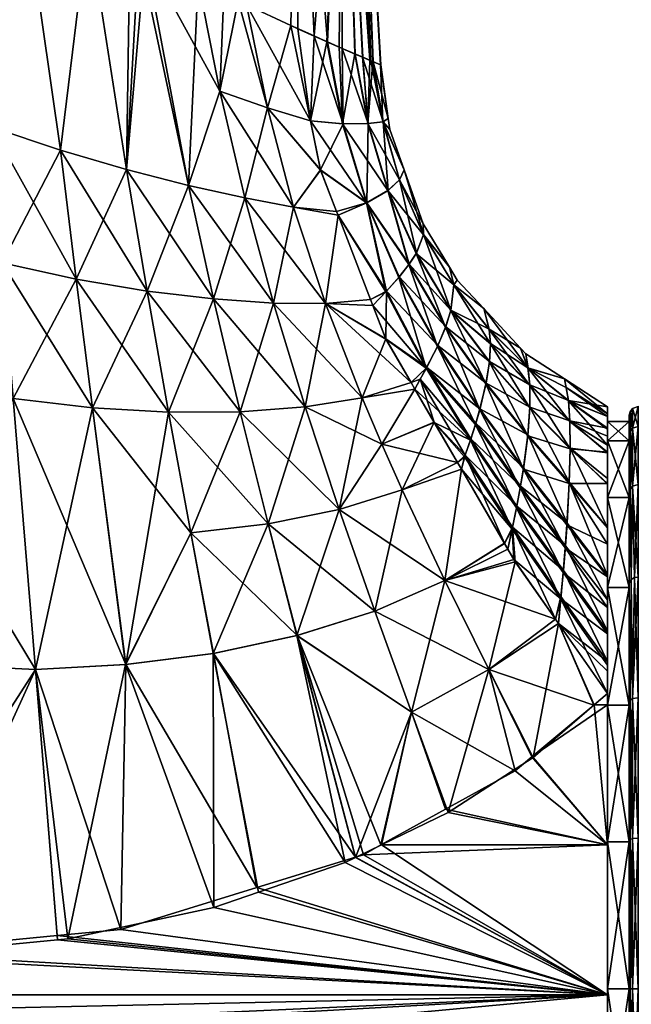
# Model space of a CAD drawing. Extents: x -0.141 to 0.141, y -0.203 to 0.024.
# Tile 247 of 256: x 0.081 to 0.102, y -0.091 to -0.057. Entities that reach past the tile are written whole.
import ezdxf

# ---------------------------------------------------------------- set-up
doc = ezdxf.new("R2010")
doc.units = 0
doc.layers.add('mesh', color=7, linetype='CONTINUOUS')

msp = doc.modelspace()

# ---------------------------------------------------------------- meshes
at = {"layer": 'mesh'}
mesh = msp.add_polyface(dxfattribs=at)
corners = [(0.086314, -0.0452, -0.011314), (0.088856, -0.0442, -0.008), (0.086314, -0.0442, -0.011314), (0.088856, -0.0452, -0.008), (0.090455, -0.0442, -0.004141), (0.090455, -0.0452, -0.004141), (0.091, -0.0442), (0.091, -0.0452), (0.090455, -0.0442, 0.004141), (0.090455, -0.0452, 0.004141), (0.088856, -0.0442, 0.008), (0.088856, -0.0452, 0.008), (0.086314, -0.0442, 0.011314), (0.086314, -0.0452, 0.011314), (0.085529, -0.0442, 0.002821), (0.0859, -0.0442), (0.087875, -0.0452, -0.011768), (0.088586, -0.056379, -0.011819), (0.09036, -0.0452, -0.008265), (0.087806, -0.056015, -0.012741), (0.088299, -0.056245, -0.012158), (0.092323, -0.058068, -0.005252), (0.092572, -0.058175, -0.004425), (0.091914, -0.0452, -0.004262), (0.091372, -0.057653, -0.007703), (0.090348, -0.057199, -0.009657), (0.090919, -0.057452, -0.008567), (0.092868, -0.058301, -0.003445), (0.092442, -0.0452), (0.092823, -0.058282, 0.003664), (0.091914, -0.0452, 0.004262), (0.092943, -0.058333, -0.002677), (0.093205, -0.058443), (0.092582, -0.058179, 0.004427), (0.090908, -0.057446, 0.00856), (0.09036, -0.0452, 0.008265), (0.091774, -0.057832, 0.006983), (0.091355, -0.057645, 0.007747), (0.08692, -0.055569, 0.013418), (0.085098, -0.054654, 0.014809), (0.087875, -0.0452, 0.011768), (0.088299, -0.056245, 0.012158), (0.090109, -0.057091, 0.010015), (0.088585, -0.056379, 0.011819)]
mesh.append_faces([[corners[k] for k in face] for face in [(0, 1, 2, 2), (3, 1, 0, 0), (3, 4, 1, 1), (5, 4, 3, 3), (5, 6, 4, 4), (7, 6, 5, 5), (7, 8, 6, 6), (9, 8, 7, 7), (9, 10, 8, 8), (11, 10, 9, 9), (11, 12, 10, 10), (13, 12, 11, 11), (14, 8, 10, 10), (15, 8, 14, 14), (15, 6, 8, 8), (16, 17, 18, 18), (19, 20, 16, 16), (21, 22, 23, 23), (18, 24, 23, 23), (25, 26, 18, 18), (27, 28, 23, 23), (29, 30, 28, 28), (31, 32, 28, 28), (29, 33, 30, 30), (30, 34, 35, 35), (36, 37, 30, 30), (38, 39, 40, 40), (35, 41, 40, 40), (42, 43, 35, 35), (11, 40, 13, 13), (11, 35, 40, 40), (9, 35, 11, 11), (9, 30, 35, 35), (7, 30, 9, 9), (7, 28, 30, 30), (5, 28, 7, 7), (5, 23, 28, 28), (3, 23, 5, 5), (3, 18, 23, 23), (0, 18, 3, 3), (0, 16, 18, 18)]])
mesh = msp.add_polyface(dxfattribs=at)
corners = [(0.084463, -0.06204, 0.016254), (0.084573, -0.05439, 0.01521), (0.084881, -0.054545, 0.014974), (0.083146, -0.053597, 0.015841), (0.082185, -0.061374, 0.017163), (0.080892, -0.052344, 0.01684), (0.079814, -0.060585, 0.017794), (0.080786, -0.052285, 0.016887), (0.079086, -0.051209, 0.017186), (0.087667, -0.05934, 0.013426), (0.086594, -0.062584, 0.015083), (0.085098, -0.054654, 0.014809), (0.08273, -0.065803, 0.017493), (0.080187, -0.065248, 0.018094), (0.075, -0.058641, 0.018216), (0.079814, -0.060585, -0.017794), (0.08273, -0.065803, -0.017493), (0.082185, -0.061374, -0.017163), (0.086594, -0.062584, -0.015083), (0.085098, -0.054654, -0.014809), (0.084881, -0.054545, -0.014974), (0.08692, -0.055569, -0.013418), (0.080787, -0.052286, -0.016886), (0.079087, -0.051209, -0.017186), (0.080892, -0.052344, -0.01684), (0.083146, -0.053597, -0.015841), (0.084463, -0.06204, -0.016254), (0.084573, -0.05439, -0.015209), (0.075, -0.058641, -0.018216), (0.080187, -0.065247, -0.018094), (0.084609, -0.0452, 0.014557), (0.080761, -0.0452, -0.016464), (0.084609, -0.0452, -0.014557), (0.087875, -0.0452, 0.011768), (0.080761, -0.0452, 0.016464), (0.0766, -0.049634, -0.017625), (0.076586, -0.049624, 0.017625)]
mesh.append_faces([[corners[k] for k in face] for face in [(0, 1, 2, 2), (0, 3, 1, 1), (4, 3, 0, 0), (4, 5, 3, 3), (6, 5, 4, 4), (6, 7, 5, 5), (8, 7, 6, 6), (9, 10, 11, 11), (0, 11, 10, 10), (2, 11, 0, 0), (12, 4, 0, 0), (13, 6, 4, 4), (14, 6, 13, 13), (14, 8, 6, 6), (15, 16, 17, 17), (18, 19, 20, 20), (18, 21, 19, 19), (15, 22, 23, 23), (15, 24, 22, 22), (17, 24, 15, 15), (17, 25, 24, 24), (26, 25, 17, 17), (26, 27, 25, 25), (15, 28, 29, 29), (26, 20, 27, 27), (26, 18, 20, 20), (30, 2, 1, 1), (22, 24, 31, 31), (23, 22, 31, 31), (25, 31, 24, 24), (27, 32, 25, 25), (32, 20, 19, 19), (27, 20, 32, 32), (33, 11, 2, 2), (34, 7, 8, 8), (34, 5, 7, 7), (30, 3, 5, 5), (1, 3, 30, 30), (15, 23, 35, 35), (35, 28, 15, 15), (23, 31, 35, 35), (34, 8, 36, 36)]])
mesh = msp.add_polyface(dxfattribs=at)
corners = [(0.087667, -0.05934, 0.013426), (0.08692, -0.055569, 0.013418), (0.087806, -0.056014, 0.012742), (0.088299, -0.056245, 0.012158), (0.089306, -0.059921, 0.011782), (0.088585, -0.056379, 0.011819), (0.085098, -0.054654, 0.014809), (0.089306, -0.059921, -0.011782), (0.088586, -0.056379, -0.011819), (0.088299, -0.056245, -0.012158), (0.090109, -0.057091, -0.010015), (0.087806, -0.056015, -0.012741), (0.08692, -0.055569, -0.013418), (0.087667, -0.05934, -0.013426), (0.092763, -0.060462, 0.005202), (0.092312, -0.058063, 0.00528), (0.092582, -0.058179, 0.004427), (0.091893, -0.060472, 0.007676), (0.091774, -0.057832, 0.006983), (0.091912, -0.060472, -0.007633), (0.091372, -0.057653, -0.007703), (0.090919, -0.057452, -0.008567), (0.092772, -0.060462, -0.005172), (0.092323, -0.058068, -0.005252), (0.091871, -0.057874, -0.006751), (0.092572, -0.058175, -0.004425), (0.09036, -0.0452, 0.008265), (0.090908, -0.057446, 0.00856), (0.090109, -0.057091, 0.010015), (0.087875, -0.0452, -0.011768), (0.085098, -0.054654, -0.014809), (0.09036, -0.0452, -0.008265), (0.090348, -0.057199, -0.009657), (0.091914, -0.0452, -0.004262), (0.092868, -0.058301, -0.003445), (0.092943, -0.058333, -0.002677), (0.092442, -0.0452), (0.092823, -0.058282, 0.003664), (0.092935, -0.05833, 0.002691), (0.0932, -0.058441, 0.000399), (0.093205, -0.058443), (0.091914, -0.0452, 0.004262), (0.091355, -0.057645, 0.007747), (0.087875, -0.0452, 0.011768), (0.090786, -0.060368, 0.010061), (0.090785, -0.060368, -0.01006)]
mesh.append_faces([[corners[k] for k in face] for face in [(0, 1, 2, 2), (3, 0, 2, 2), (4, 3, 5, 5), (4, 0, 3, 3), (0, 6, 1, 1), (7, 8, 9, 9), (7, 10, 8, 8), (11, 12, 13, 13), (13, 9, 11, 11), (13, 7, 9, 9), (14, 15, 16, 16), (17, 18, 15, 15), (19, 20, 21, 21), (22, 23, 24, 24), (19, 24, 20, 20), (22, 25, 23, 23), (26, 27, 28, 28), (29, 12, 11, 11), (29, 30, 12, 12), (31, 10, 32, 32), (31, 8, 10, 10), (29, 9, 8, 8), (33, 24, 23, 23), (33, 20, 24, 24), (31, 21, 20, 20), (34, 33, 25, 25), (35, 36, 34, 34), (37, 36, 38, 38), (36, 39, 38, 38), (36, 40, 39, 39), (41, 15, 18, 18), (41, 16, 15, 15), (41, 42, 27, 27), (43, 2, 1, 1), (43, 3, 2, 2), (26, 5, 3, 3), (44, 5, 28, 28), (44, 4, 5, 5), (27, 44, 28, 28), (42, 44, 27, 27), (45, 32, 10, 10), (45, 21, 32, 32)]])
mesh = msp.add_polyface(dxfattribs=at)
corners = [(0.091135, -0.062058, 0.010085), (0.090207, -0.063329, 0.01206), (0.089306, -0.059921, 0.011782), (0.087667, -0.05934, 0.013426), (0.088525, -0.063012, 0.013673), (0.086594, -0.062584, 0.015083), (0.090207, -0.063329, -0.01206), (0.091131, -0.062044, -0.010083), (0.089306, -0.059921, -0.011782), (0.087667, -0.05934, -0.013426), (0.08692, -0.055569, -0.013418), (0.086594, -0.062584, -0.015083), (0.088525, -0.063012, -0.013673), (0.092935, -0.05833, 0.002691), (0.092763, -0.060462, 0.005202), (0.092823, -0.058282, 0.003664), (0.093279, -0.0604, 0.00263), (0.0932, -0.058441, 0.000399), (0.093459, -0.060283), (0.093205, -0.058443), (0.093511, -0.06066), (0.092582, -0.058179, 0.004427), (0.091893, -0.060472, 0.007676), (0.092312, -0.058063, 0.00528), (0.091355, -0.057645, 0.007747), (0.091774, -0.057832, 0.006983), (0.093451, -0.062762, 0.005362), (0.093843, -0.062396, 0.002705), (0.094004, -0.062049), (0.093281, -0.0604, -0.002615), (0.093844, -0.062394, -0.002689), (0.091912, -0.060472, -0.007633), (0.092772, -0.060462, -0.005172), (0.091871, -0.057874, -0.006751), (0.09273, -0.06318, -0.007884), (0.092943, -0.058333, -0.002677), (0.092868, -0.058301, -0.003445), (0.092572, -0.058175, -0.004425), (0.093458, -0.062757, -0.005331), (0.090786, -0.060368, 0.010061), (0.090785, -0.060368, -0.01006), (0.090109, -0.057091, -0.010015), (0.092713, -0.063188, 0.007929), (0.090919, -0.057452, -0.008567)]
mesh.append_faces([[corners[k] for k in face] for face in [(0, 1, 2, 2), (1, 3, 2, 2), (1, 4, 3, 3), (4, 5, 3, 3), (6, 7, 8, 8), (9, 10, 11, 11), (12, 8, 9, 9), (12, 6, 8, 8), (13, 14, 15, 15), (13, 16, 14, 14), (17, 16, 13, 13), (18, 17, 19, 19), (18, 16, 17, 17), (18, 20, 16, 16), (14, 21, 15, 15), (22, 23, 14, 14), (24, 25, 22, 22), (14, 26, 22, 22), (16, 27, 14, 14), (20, 28, 16, 16), (29, 20, 18, 18), (29, 28, 20, 20), (30, 28, 29, 29), (31, 32, 33, 33), (34, 32, 31, 31), (7, 34, 31, 31), (35, 18, 19, 19), (35, 29, 18, 18), (36, 29, 35, 35), (36, 37, 29, 29), (32, 29, 37, 37), (38, 29, 32, 32), (38, 30, 29, 29), (0, 2, 39, 39), (40, 41, 8, 8), (8, 7, 40, 40), (42, 0, 39, 39), (22, 39, 24, 24), (22, 42, 39, 39), (40, 31, 43, 43), (7, 31, 40, 40)]])
mesh = msp.add_polyface(dxfattribs=at)
corners = [(0.083287, -0.070225, 0.017892), (0.085906, -0.070377, 0.01713), (0.086668, -0.074529, 0.017715), (0.081325, -0.079223, 0.019156), (0.080564, -0.069907, 0.018426), (0.08443, -0.079057, 0.018835), (0.075, -0.068778, 0.0188), (0.080187, -0.065248, 0.018094), (0.08273, -0.065803, 0.017493), (0.085169, -0.066215, 0.016634), (0.088365, -0.070366, 0.016141), (0.084463, -0.06204, 0.016254), (0.087449, -0.066488, 0.015527), (0.082185, -0.061374, 0.017163), (0.085907, -0.070377, -0.01713), (0.085169, -0.066215, -0.016633), (0.08273, -0.065803, -0.017493), (0.082185, -0.061374, -0.017163), (0.084463, -0.06204, -0.016254), (0.080564, -0.069907, -0.018425), (0.083288, -0.070225, -0.017892), (0.080187, -0.065247, -0.018094), (0.084431, -0.079057, -0.018835), (0.075, -0.068778, -0.0188), (0.075, -0.058641, -0.018216), (0.079814, -0.060585, -0.017794), (0.086594, -0.062584, -0.015083), (0.087449, -0.066488, -0.015527), (0.068946, -0.07842, 0.019183), (0.069827, -0.068454, 0.018455), (0.075, -0.058641, 0.018216), (0.066654, -0.058026, 0.016597), (0.070701, -0.058484, 0.017804), (0.064944, -0.0675, 0.017432), (0.064063, -0.072225, 0.017973), (0.06581, -0.062767, 0.016963), (0.075, -0.078914, -0.019383), (0.069827, -0.068454, -0.018455), (0.068946, -0.07842, -0.019183), (0.070701, -0.058484, -0.017804), (0.064944, -0.0675, -0.017432), (0.064063, -0.072225, -0.017973), (0.06581, -0.062767, -0.016963), (0.060647, -0.065968, -0.015768)]
mesh.append_faces([[corners[k] for k in face] for face in [(0, 1, 2, 2), (0, 3, 4, 4), (2, 5, 0, 0), (3, 6, 4, 4), (7, 4, 6, 6), (8, 4, 7, 7), (8, 0, 4, 4), (9, 0, 8, 8), (9, 1, 0, 0), (10, 1, 9, 9), (9, 11, 12, 12), (8, 11, 9, 9), (7, 13, 8, 8), (14, 15, 16, 16), (17, 15, 18, 18), (17, 16, 15, 15), (19, 20, 21, 21), (19, 22, 20, 20), (21, 23, 19, 19), (21, 24, 23, 23), (16, 20, 14, 14), (16, 21, 20, 20), (25, 21, 16, 16), (15, 26, 18, 18), (15, 27, 26, 26), (14, 27, 15, 15), (28, 29, 6, 6), (29, 30, 6, 6), (31, 32, 29, 29), (33, 28, 34, 34), (33, 29, 28, 28), (35, 29, 33, 33), (35, 31, 29, 29), (36, 23, 37, 37), (38, 36, 37, 37), (24, 39, 23, 23), (37, 40, 41, 41), (42, 40, 37, 37), (42, 43, 40, 40), (39, 37, 23, 23), (39, 42, 37, 37)]])
mesh = msp.add_polyface(dxfattribs=at)
corners = [(0.091685, -0.063483, 0.010392), (0.090207, -0.063329, 0.01206), (0.091135, -0.062058, 0.010085), (0.091734, -0.063609, 0.010419), (0.091304, -0.066647, 0.012655), (0.092851, -0.066504, 0.011043), (0.092932, -0.066712, 0.011088), (0.093378, -0.067869, 0.011337), (0.088525, -0.063012, 0.013673), (0.089512, -0.066629, 0.014192), (0.086594, -0.062584, 0.015083), (0.092561, -0.069884, 0.013509), (0.087449, -0.066488, 0.015527), (0.084463, -0.06204, 0.016254), (0.091734, -0.063609, -0.01042), (0.091304, -0.066647, -0.012655), (0.092851, -0.066504, -0.011042), (0.090207, -0.063329, -0.01206), (0.091686, -0.063483, -0.010393), (0.091131, -0.062044, -0.010083), (0.092931, -0.066713, -0.011087), (0.093373, -0.067857, -0.011333), (0.088525, -0.063012, -0.013673), (0.087449, -0.066488, -0.015527), (0.089512, -0.066629, -0.014192), (0.086594, -0.062584, -0.015083), (0.087667, -0.05934, -0.013426), (0.090605, -0.070198, -0.014932), (0.093383, -0.066238, 0.009809), (0.092713, -0.063188, 0.007929), (0.093826, -0.065748, 0.008504), (0.093451, -0.062762, 0.005362), (0.091893, -0.060472, 0.007676), (0.094171, -0.065309, 0.007155), (0.09273, -0.06318, -0.007884), (0.093458, -0.062757, -0.005331), (0.092772, -0.060462, -0.005172), (0.09418, -0.065297, -0.007114), (0.093404, -0.066217, -0.009756), (0.09384, -0.065731, -0.008457)]
mesh.append_faces([[corners[k] for k in face] for face in [(0, 1, 2, 2), (3, 1, 0, 0), (3, 4, 1, 1), (5, 4, 3, 3), (4, 6, 7, 7), (5, 6, 4, 4), (4, 8, 1, 1), (8, 9, 10, 10), (4, 9, 8, 8), (4, 11, 9, 9), (12, 10, 9, 9), (13, 10, 12, 12), (14, 15, 16, 16), (14, 17, 15, 15), (18, 17, 14, 14), (18, 19, 17, 17), (15, 20, 16, 16), (15, 21, 20, 20), (22, 23, 24, 24), (22, 25, 23, 23), (26, 25, 22, 22), (24, 17, 22, 22), (24, 15, 17, 17), (27, 15, 24, 24), (28, 5, 3, 3), (28, 6, 5, 5), (29, 0, 2, 2), (29, 3, 0, 0), (29, 28, 3, 3), (30, 28, 29, 29), (31, 29, 32, 32), (31, 33, 29, 29), (34, 35, 36, 36), (37, 35, 34, 34), (38, 20, 21, 21), (16, 20, 38, 38), (38, 14, 16, 16), (38, 34, 14, 14), (39, 34, 38, 38), (18, 34, 19, 19), (18, 14, 34, 34)]])
mesh = msp.add_polyface(dxfattribs=at)
corners = [(0.094768, -0.068872, 0.010728), (0.092932, -0.066712, 0.011088), (0.093383, -0.066238, 0.009809), (0.093378, -0.067869, 0.011337), (0.09467, -0.064279, 0.002913), (0.093451, -0.062762, 0.005362), (0.093843, -0.062396, 0.002705), (0.094423, -0.064921, 0.005768), (0.09572, -0.066001, 0.003236), (0.095614, -0.06689, 0.006382), (0.096978, -0.068032, 0.005432), (0.094171, -0.065309, 0.007155), (0.093826, -0.065748, 0.008504), (0.092713, -0.063188, 0.007929), (0.095153, -0.068118, 0.009344), (0.095432, -0.067459, 0.007892), (0.092763, -0.060462, 0.005202), (0.093279, -0.0604, 0.00263), (0.094004, -0.062049), (0.094665, -0.063909), (0.094671, -0.064276, -0.002896), (0.093844, -0.062394, -0.002689), (0.095165, -0.068093, -0.009293), (0.09384, -0.065731, -0.008457), (0.093404, -0.066217, -0.009756), (0.095439, -0.067441, -0.007847), (0.09418, -0.065297, -0.007114), (0.094428, -0.064912, -0.005735), (0.093458, -0.062757, -0.005331), (0.095617, -0.066877, -0.006345), (0.09273, -0.06318, -0.007884), (0.095719, -0.065997, -0.003217), (0.096937, -0.067528, -0.00363), (0.096944, -0.06864, -0.007118), (0.096744, -0.066816), (0.095835, -0.06584), (0.095566, -0.065395)]
mesh.append_faces([[corners[k] for k in face] for face in [(0, 1, 2, 2), (0, 3, 1, 1), (4, 5, 6, 6), (4, 7, 5, 5), (8, 7, 4, 4), (8, 9, 7, 7), (10, 9, 8, 8), (11, 12, 13, 13), (11, 14, 12, 12), (15, 14, 11, 11), (12, 0, 2, 2), (14, 0, 12, 12), (16, 6, 5, 5), (17, 18, 6, 6), (6, 19, 4, 4), (6, 18, 19, 19), (7, 11, 5, 5), (7, 15, 11, 11), (9, 15, 7, 7), (20, 18, 21, 21), (20, 19, 18, 18), (22, 23, 24, 24), (25, 23, 22, 22), (26, 27, 28, 28), (29, 27, 26, 26), (23, 26, 30, 30), (25, 26, 23, 23), (25, 29, 26, 26), (27, 21, 28, 28), (27, 20, 21, 21), (29, 20, 27, 27), (29, 31, 20, 20), (32, 31, 29, 29), (33, 29, 25, 25), (34, 8, 35, 35), (8, 36, 35, 35), (4, 36, 8, 8), (4, 19, 36, 36), (20, 31, 36, 36), (36, 19, 20, 20), (31, 35, 36, 36), (34, 35, 31, 31)]])
mesh = msp.add_polyface(dxfattribs=at)
corners = [(0.09572, -0.066001, 0.003236), (0.096938, -0.067533, 0.003652), (0.096978, -0.068032, 0.005432), (0.098331, -0.069457, 0.006133), (0.098268, -0.068862, 0.004137), (0.098331, -0.070232, 0.008052), (0.096942, -0.068656, 0.007158), (0.095614, -0.06689, 0.006382), (0.096821, -0.069411, 0.008815), (0.096606, -0.070303, 0.010386), (0.095432, -0.067459, 0.007892), (0.09826, -0.07119, 0.009871), (0.099708, -0.070696, 0.006898), (0.099659, -0.06999, 0.00467), (0.099577, -0.069529, 0.002362), (0.101, -0.070528, 0.003609), (0.101, -0.07044, 0.002637), (0.098332, -0.070212, -0.008007), (0.096944, -0.06864, -0.007118), (0.096826, -0.069387, -0.008767), (0.098331, -0.069445, -0.006098), (0.096978, -0.068022, -0.0054), (0.098267, -0.068856, -0.004113), (0.099659, -0.069983, -0.004643), (0.099708, -0.070681, -0.006859), (0.095165, -0.068093, -0.009293), (0.096616, -0.070269, -0.010331), (0.095439, -0.067441, -0.007847), (0.095617, -0.066877, -0.006345), (0.096937, -0.067528, -0.00363), (0.09952, -0.069236), (0.101, -0.0702), (0.098198, -0.068376), (0.09801, -0.068174), (0.096744, -0.066816), (0.095719, -0.065997, -0.003217)]
mesh.append_faces([[corners[k] for k in face] for face in [(0, 1, 2, 2), (3, 1, 4, 4), (3, 2, 1, 1), (5, 2, 3, 3), (2, 6, 7, 7), (5, 6, 2, 2), (8, 9, 10, 10), (6, 8, 7, 7), (6, 11, 8, 8), (5, 11, 6, 6), (4, 12, 3, 3), (4, 13, 12, 12), (14, 13, 4, 4), (14, 15, 13, 13), (16, 15, 14, 14), (17, 18, 19, 19), (20, 18, 17, 17), (20, 21, 18, 18), (22, 21, 20, 20), (20, 23, 22, 22), (20, 24, 23, 23), (17, 24, 20, 20), (19, 25, 26, 26), (18, 27, 19, 19), (21, 28, 18, 18), (21, 29, 28, 28), (22, 29, 21, 21), (30, 31, 16, 16), (14, 30, 16, 16), (4, 30, 14, 14), (4, 32, 30, 30), (33, 32, 4, 4), (34, 1, 0, 0), (34, 4, 1, 1), (33, 4, 34, 34), (23, 31, 30, 30), (32, 33, 22, 22), (33, 34, 29, 29), (22, 30, 32, 32), (22, 23, 30, 30), (29, 34, 35, 35), (22, 33, 29, 29)]])
mesh = msp.add_polyface(dxfattribs=at)
corners = [(0.091304, -0.066647, 0.012655), (0.093378, -0.067869, 0.011337), (0.094245, -0.06936, 0.011984), (0.092561, -0.069884, 0.013509), (0.094377, -0.069588, 0.012083), (0.093239, -0.071477, 0.014015), (0.095041, -0.07073, 0.012579), (0.090605, -0.070198, 0.014932), (0.089512, -0.066629, 0.014192), (0.087449, -0.066488, 0.015527), (0.088365, -0.070366, 0.016141), (0.085169, -0.066215, 0.016634), (0.094379, -0.069586, -0.012085), (0.093239, -0.071477, -0.014015), (0.095043, -0.070727, -0.012581), (0.092562, -0.069884, -0.013509), (0.093373, -0.067857, -0.011333), (0.091304, -0.066647, -0.012655), (0.094246, -0.069359, -0.011986), (0.089512, -0.066629, -0.014192), (0.088366, -0.070366, -0.016141), (0.090605, -0.070198, -0.014932), (0.087449, -0.066488, -0.015527), (0.091777, -0.073726, -0.01584), (0.085907, -0.070377, -0.01713), (0.096287, -0.071338, 0.011853), (0.094768, -0.068872, 0.010728), (0.09646, -0.070802, 0.011134), (0.095432, -0.067459, 0.007892), (0.096606, -0.070303, 0.010386), (0.095153, -0.068118, 0.009344), (0.095614, -0.06689, 0.006382), (0.096821, -0.069411, 0.008815), (0.095165, -0.068093, -0.009293), (0.093404, -0.066217, -0.009756), (0.094787, -0.068839, -0.010672), (0.096302, -0.071292, -0.011794), (0.094556, -0.069249, -0.011332), (0.096104, -0.071857, -0.012483), (0.096472, -0.070762, -0.011077), (0.096616, -0.070269, -0.010331), (0.096826, -0.069387, -0.008767), (0.095439, -0.067441, -0.007847)]
mesh.append_faces([[corners[k] for k in face] for face in [(0, 1, 2, 2), (2, 3, 0, 0), (2, 4, 3, 3), (5, 4, 6, 6), (5, 3, 4, 4), (7, 3, 5, 5), (7, 8, 3, 3), (9, 8, 7, 7), (10, 9, 7, 7), (11, 9, 10, 10), (12, 13, 14, 14), (12, 15, 13, 13), (15, 16, 17, 17), (15, 18, 16, 16), (12, 18, 15, 15), (19, 20, 21, 21), (19, 22, 20, 20), (21, 15, 17, 17), (23, 15, 21, 21), (24, 20, 22, 22), (25, 6, 4, 4), (2, 1, 26, 26), (26, 4, 2, 2), (26, 25, 4, 4), (27, 25, 26, 26), (28, 29, 30, 30), (30, 27, 26, 26), (29, 27, 30, 30), (31, 32, 28, 28), (33, 34, 35, 35), (34, 16, 35, 35), (36, 37, 38, 38), (35, 37, 36, 36), (35, 18, 37, 37), (16, 18, 35, 35), (37, 14, 38, 38), (37, 12, 14, 14), (18, 12, 37, 37), (39, 35, 36, 36), (40, 33, 35, 35), (41, 42, 33, 33)]])
mesh = msp.add_polyface(dxfattribs=at)
corners = [(0.075, -0.08905, -0.019967), (0, -0.090396, -0.019894), (0.101, -0.090402, -0.019999), (0.082077, -0.08837, -0.019913), (0.045158, -0.095666, 0.019175), (0.045158, -0.095525, 0.019202), (0.101, -0.095539, 0.019274), (0.076857, -0.089016, 0.019965), (0.045158, -0.0902, 0.02), (0.075, -0.08905, 0.019967), (0.101, -0.090402, 0.019999), (0.045158, -0.090402, 0.019993), (0.045158, -0.09295, 0.019695), (0.045158, -0.091622, 0.019949), (0.083287, -0.070225, 0.017892), (0.08443, -0.079057, 0.018835), (0.081325, -0.079223, 0.019156), (0.086668, -0.074529, 0.017715), (0.087445, -0.078671, 0.018363), (0.075, -0.078914, 0.019383), (0.075, -0.068778, 0.0188), (0.08209, -0.088515, 0.019928), (0.082437, -0.088482, 0.019926), (0.087458, -0.087406, 0.019804), (0.081326, -0.079222, -0.019156), (0.084431, -0.079057, -0.018835), (0.080564, -0.069907, -0.018425), (0.084262, -0.08816, -0.019896), (0.088947, -0.086718, -0.019652), (0.087446, -0.078671, -0.018363), (0.075, -0.078914, -0.019383), (0.075, -0.068778, -0.0188), (0.085907, -0.070377, -0.01713), (0.086668, -0.074528, -0.017715), (0.083288, -0.070225, -0.017892), (0.068946, -0.07842, 0.019183), (0.063173, -0.076947, 0.018556), (0.064063, -0.072225, 0.017973), (0.069845, -0.088685, 0.019944), (0.064785, -0.087584, 0.019858), (0.068082, -0.088301, 0.019914), (0.068946, -0.07842, -0.019183), (0.068087, -0.088196, -0.019907), (0.069827, -0.068454, -0.018455), (0.064063, -0.072225, -0.017973), (0.063173, -0.076947, -0.018556), (0.061466, -0.086192, -0.019688), (0.066148, -0.087956, -0.01989)]
mesh.append_faces([[corners[k] for k in face] for face in [(0, 1, 2, 2), (2, 3, 0, 0), (4, 5, 6, 6), (7, 8, 9, 9), (10, 11, 7, 7), (12, 13, 10, 10), (14, 15, 16, 16), (17, 18, 15, 15), (16, 19, 20, 20), (7, 19, 16, 16), (7, 9, 19, 19), (16, 21, 7, 7), (16, 22, 21, 21), (15, 22, 16, 16), (15, 23, 22, 22), (18, 23, 15, 15), (24, 25, 26, 26), (27, 24, 3, 3), (27, 25, 24, 24), (28, 25, 27, 27), (28, 29, 25, 25), (24, 0, 3, 3), (24, 30, 0, 0), (26, 30, 24, 24), (26, 31, 30, 30), (32, 25, 33, 33), (32, 34, 25, 25), (35, 36, 37, 37), (19, 35, 20, 20), (19, 38, 35, 35), (9, 38, 19, 19), (35, 39, 36, 36), (35, 40, 39, 39), (38, 40, 35, 35), (41, 0, 30, 30), (42, 0, 41, 41), (43, 44, 41, 41), (45, 46, 47, 47), (45, 41, 44, 44), (47, 41, 45, 45), (47, 42, 41, 41)]])
mesh = msp.add_polyface(dxfattribs=at)
corners = [(0.101, -0.071364, 0.005047), (0.101, -0.07151, 0.007119), (0.101, -0.070968, 0.005184), (0.101, -0.071758, 0.007645), (0.101, -0.073313, 0.00975), (0.101, -0.07044, 0.002637), (0.101, -0.0702), (0.101, -0.0707), (0.101, -0.070528, 0.003609), (0.101, -0.07053, -0.003623), (0.101, -0.071364, -0.005047), (0.101, -0.070925, -0.005165), (0.099708, -0.070696, 0.006898), (0.099719, -0.071644, 0.009019), (0.099659, -0.06999, 0.00467), (0.09646, -0.070802, 0.011134), (0.097873, -0.073664, 0.013123), (0.096287, -0.071338, 0.011853), (0.096821, -0.069411, 0.008815), (0.09811, -0.072333, 0.011568), (0.096606, -0.070303, 0.010386), (0.09826, -0.07119, 0.009871), (0.099688, -0.072829, 0.011008), (0.101, -0.072832, 0.009916), (0.098003, -0.072975, 0.012365), (0.098331, -0.070232, 0.008052), (0.098331, -0.069457, 0.006133), (0.09972, -0.071619, -0.00897), (0.101, -0.07178, -0.007587), (0.099708, -0.070681, -0.006859), (0.101, -0.07266, -0.009609), (0.099659, -0.069983, -0.004643), (0.101, -0.071207, -0.006268), (0.098332, -0.070212, -0.008007), (0.098263, -0.071158, -0.009818), (0.099689, -0.07279, -0.010951), (0.098117, -0.072289, -0.01151), (0.096616, -0.070269, -0.010331), (0.096472, -0.070762, -0.011077), (0.096826, -0.069387, -0.008767), (0.096302, -0.071292, -0.011794), (0.098012, -0.072923, -0.012304), (0.094787, -0.068839, -0.010672)]
mesh.append_faces([[corners[k] for k in face] for face in [(0, 1, 2, 2), (0, 3, 1, 1), (4, 3, 0, 0), (5, 6, 7, 7), (0, 5, 7, 7), (0, 8, 5, 5), (2, 8, 0, 0), (9, 7, 6, 6), (9, 10, 7, 7), (11, 10, 9, 9), (12, 3, 13, 13), (12, 1, 3, 3), (14, 1, 12, 12), (14, 2, 1, 1), (8, 2, 14, 14), (15, 16, 17, 17), (18, 19, 20, 20), (21, 19, 18, 18), (13, 22, 21, 21), (3, 23, 13, 13), (20, 24, 15, 15), (19, 24, 20, 20), (25, 13, 21, 21), (26, 13, 25, 25), (26, 12, 13, 13), (27, 28, 29, 29), (27, 30, 28, 28), (31, 9, 6, 6), (31, 11, 9, 9), (29, 11, 31, 31), (29, 32, 11, 11), (28, 32, 29, 29), (33, 34, 35, 35), (36, 37, 38, 38), (34, 37, 36, 36), (34, 39, 37, 37), (33, 39, 34, 34), (33, 27, 29, 29), (35, 27, 33, 33), (38, 40, 41, 41), (37, 42, 38, 38)]])
mesh = msp.add_polyface(dxfattribs=at)
corners = [(0.095843, -0.07211, 0.013178), (0.093239, -0.071477, 0.014015), (0.095041, -0.07073, 0.012579), (0.093942, -0.073053, 0.014563), (0.095978, -0.072342, 0.013279), (0.095407, -0.076164, 0.015761), (0.091777, -0.073726, 0.01584), (0.090605, -0.070198, 0.014932), (0.093004, -0.077222, 0.016866), (0.097458, -0.074889, 0.014384), (0.088365, -0.070366, 0.016141), (0.086668, -0.074529, 0.017715), (0.085906, -0.070377, 0.01713), (0.089329, -0.074222, 0.016885), (0.087445, -0.078671, 0.018363), (0.090323, -0.078061, 0.017717), (0.09426, -0.080693, 0.017957), (0.091777, -0.073726, -0.01584), (0.090605, -0.070198, -0.014932), (0.088366, -0.070366, -0.016141), (0.09598, -0.072339, -0.013282), (0.095845, -0.072107, -0.013181), (0.093942, -0.073053, -0.014564), (0.095407, -0.076164, -0.015761), (0.089329, -0.074222, -0.016884), (0.090324, -0.07806, -0.017717), (0.093004, -0.077222, -0.016866), (0.086668, -0.074528, -0.017715), (0.085907, -0.070377, -0.01713), (0.093239, -0.071477, -0.014015), (0.092562, -0.069884, -0.013509), (0.095043, -0.070727, -0.012581), (0.087446, -0.078671, -0.018363), (0.084431, -0.079057, -0.018835), (0.096921, -0.079227, -0.017044), (0.096085, -0.07191, 0.012543), (0.096287, -0.071338, 0.011853), (0.096104, -0.071857, -0.012483)]
mesh.append_faces([[corners[k] for k in face] for face in [(0, 1, 2, 2), (0, 3, 1, 1), (4, 3, 0, 0), (4, 5, 3, 3), (1, 6, 7, 7), (3, 6, 1, 1), (3, 8, 6, 6), (5, 8, 3, 3), (4, 9, 5, 5), (10, 11, 12, 12), (13, 11, 10, 10), (13, 14, 11, 11), (15, 14, 13, 13), (16, 8, 5, 5), (15, 6, 8, 8), (13, 6, 15, 15), (13, 7, 6, 6), (10, 7, 13, 13), (17, 18, 19, 19), (20, 21, 22, 22), (23, 22, 17, 17), (23, 20, 22, 22), (24, 25, 26, 26), (24, 27, 25, 25), (28, 27, 24, 24), (17, 29, 30, 30), (22, 29, 17, 17), (22, 31, 29, 29), (21, 31, 22, 22), (27, 32, 25, 25), (27, 33, 32, 32), (24, 19, 28, 28), (24, 17, 19, 19), (26, 17, 24, 24), (26, 23, 17, 17), (34, 23, 26, 26), (35, 0, 2, 2), (35, 4, 0, 0), (36, 35, 2, 2), (37, 21, 20, 20), (37, 31, 21, 21)]])
mesh = msp.add_polyface(dxfattribs=at)
corners = [(0.101, -0.090402, -0.019999), (0.045658, -0.093501, -0.019726), (0.045658, -0.095539, -0.019274), (0, -0.090396, -0.019894), (0.101, -0.095539, 0.019274), (0.045158, -0.095525, 0.019202), (0.045158, -0.09295, 0.019695), (0.076857, -0.089016, 0.019965), (0.045158, -0.090402, 0.019993), (0.045158, -0.0902, 0.02), (0.101, -0.090402, 0.019999), (0.045158, -0.091622, 0.019949), (0, -0.08905, 0.019967), (0.069845, -0.088685, 0.019944), (0.075, -0.08905, 0.019967), (0.068082, -0.088301, 0.019914), (0.061419, -0.086315, 0.019716), (0.064785, -0.087584, 0.019858), (0, -0.08905, -0.019967), (0.066148, -0.087956, -0.01989), (0.061466, -0.086192, -0.019688), (0.068087, -0.088196, -0.019907), (0.050051, -0.072766, 0.015756), (0.053738, -0.071341, 0.015642), (0.048091, -0.075926, 0.017017), (0.046919, -0.074255, 0.016322), (0.046381, -0.073192, 0.015735), (0.057987, -0.074541, 0.017421), (0.055315, -0.083044, 0.019187), (0.052208, -0.080651, 0.018647), (0.055888, -0.083486, 0.019287), (0.063173, -0.076947, 0.018556), (0.060058, -0.085802, 0.019659), (0.049177, -0.077474, 0.017661), (0.050178, -0.078523, 0.017986), (0.051145, -0.079537, 0.018301), (0.064063, -0.072225, 0.017973), (0.053738, -0.071341, -0.015642), (0.050243, -0.078474, -0.017935), (0.051289, -0.079553, -0.018267), (0.048739, -0.076922, -0.017457), (0.050051, -0.072766, -0.015756), (0.048105, -0.075929, -0.017005), (0.046356, -0.073185, -0.015757), (0.04856, -0.070485, -0.014396), (0.046113, -0.072804, -0.015583), (0.04586, -0.072192, -0.015187), (0.059332, -0.070262, -0.01655), (0.057987, -0.074541, -0.017421), (0.063173, -0.076947, -0.018556), (0.058808, -0.085189, -0.019573), (0.055389, -0.082934, -0.019135), (0.053103, -0.081425, -0.018843), (0.064063, -0.072225, -0.017973)]
mesh.append_faces([[corners[k] for k in face] for face in [(0, 1, 2, 2), (3, 1, 0, 0), (4, 5, 6, 6), (7, 8, 9, 9), (10, 11, 8, 8), (12, 13, 14, 14), (12, 15, 13, 13), (12, 16, 17, 17), (18, 19, 20, 20), (18, 21, 19, 19), (22, 23, 24, 24), (22, 25, 26, 26), (24, 25, 22, 22), (27, 28, 29, 29), (27, 30, 28, 28), (31, 16, 32, 32), (31, 17, 16, 16), (23, 33, 24, 24), (23, 34, 33, 33), (27, 34, 23, 23), (27, 35, 34, 34), (29, 35, 27, 27), (31, 27, 36, 36), (31, 30, 27, 27), (32, 30, 31, 31), (37, 38, 39, 39), (37, 40, 38, 38), (41, 40, 37, 37), (42, 40, 41, 41), (41, 43, 42, 42), (41, 44, 43, 43), (44, 45, 43, 43), (44, 46, 45, 45), (47, 48, 49, 49), (49, 50, 20, 20), (48, 50, 49, 49), (48, 51, 50, 50), (52, 51, 48, 48), (48, 39, 52, 52), (48, 37, 39, 39), (49, 53, 47, 47)]])
mesh = msp.add_polyface(dxfattribs=at)
corners = [(0.101, -0.077095, 0.015109), (0.101, -0.076411, 0.013789), (0.101, -0.078004, 0.015762), (0.101, -0.073313, -0.00975), (0.101, -0.07178, -0.007587), (0.101, -0.07266, -0.009609), (0.101, -0.071364, -0.005047), (0.101, -0.071207, -0.006268), (0.101, -0.070925, -0.005165), (0.10175, -0.073313, 0.00975), (0.10175, -0.076411, 0.013789), (0.101, -0.073313, 0.00975), (0.10175, -0.071364, 0.005047), (0.101, -0.071364, 0.005047), (0.10175, -0.0707), (0.101, -0.0707), (0.10175, -0.071364, -0.005047), (0.10175, -0.073313, -0.00975), (0.10175, -0.076411, -0.013789), (0.101, -0.076411, -0.013789), (0.10175, -0.08045, -0.016887), (0.10175, -0.07626, 0.01394), (0.10175, -0.073127, 0.009857), (0.10175, -0.071158, 0.005102), (0.10175, -0.070486), (0.10175, -0.071158, -0.005102), (0.10175, -0.073127, -0.009857), (0.10175, -0.07626, -0.01394), (0.101776, -0.073022, 0.009918), (0.101776, -0.07104, 0.005134), (0.101776, -0.070364), (0.101776, -0.07104, -0.005134), (0.101776, -0.073022, -0.009918)]
mesh.append_faces([[corners[k] for k in face] for face in [(0, 1, 2, 2), (3, 4, 5, 5), (6, 4, 3, 3), (6, 7, 4, 4), (8, 7, 6, 6), (1, 9, 10, 10), (11, 9, 1, 1), (11, 12, 9, 9), (13, 12, 11, 11), (13, 14, 12, 12), (15, 14, 13, 13), (15, 16, 14, 14), (6, 16, 15, 15), (6, 17, 16, 16), (3, 17, 6, 6), (3, 18, 17, 17), (19, 18, 3, 3), (19, 20, 18, 18), (9, 21, 10, 10), (9, 22, 21, 21), (12, 22, 9, 9), (12, 23, 22, 22), (14, 23, 12, 12), (14, 24, 23, 23), (16, 24, 14, 14), (16, 25, 24, 24), (17, 25, 16, 16), (17, 26, 25, 25), (18, 26, 17, 17), (18, 27, 26, 26), (20, 27, 18, 18), (22, 28, 21, 21), (23, 28, 22, 22), (23, 29, 28, 28), (24, 29, 23, 23), (24, 30, 29, 29), (25, 30, 24, 24), (25, 31, 30, 30), (26, 31, 25, 25), (26, 32, 31, 31), (27, 32, 26, 26)]])
mesh = msp.add_polyface(dxfattribs=at)
corners = [(0.102053, -0.076048, 0.014152), (0.139679, -0.073152, 0.009843), (0.139679, -0.07628, 0.01392), (0.102053, -0.072867, 0.010007), (0.139679, -0.071185, 0.005095), (0.102053, -0.070868, 0.00518), (0.139679, -0.070514), (0.102053, -0.070186), (0.139679, -0.071185, -0.005095), (0.102053, -0.070868, -0.00518), (0.139679, -0.073152, -0.009843), (0.102053, -0.072867, -0.010007), (0.139679, -0.07628, -0.01392), (0.102053, -0.076048, -0.014152), (0.101776, -0.073022, 0.009918), (0.101814, -0.076129, 0.014071), (0.10175, -0.07626, 0.01394), (0.10175, -0.07626, -0.01394), (0.101814, -0.076129, -0.014071), (0.101776, -0.073022, -0.009918), (0.101776, -0.080282, -0.017178), (0.101867, -0.072921, 0.009976), (0.101776, -0.07104, 0.005134), (0.101867, -0.070928, 0.005164), (0.101776, -0.070364), (0.101867, -0.070248), (0.101776, -0.07104, -0.005134), (0.101867, -0.070928, -0.005164), (0.101867, -0.072921, -0.009976), (0.101931, -0.076065, 0.014135), (0.101931, -0.076065, -0.014135), (0.101867, -0.080224, -0.017279), (0.102053, -0.080193, 0.017333)]
mesh.append_faces([[corners[k] for k in face] for face in [(0, 1, 2, 2), (3, 1, 0, 0), (3, 4, 1, 1), (5, 4, 3, 3), (5, 6, 4, 4), (7, 6, 5, 5), (7, 8, 6, 6), (9, 8, 7, 7), (9, 10, 8, 8), (11, 10, 9, 9), (11, 12, 10, 10), (13, 12, 11, 11), (14, 15, 16, 16), (17, 18, 19, 19), (20, 18, 17, 17), (14, 21, 15, 15), (22, 21, 14, 14), (22, 23, 21, 21), (24, 23, 22, 22), (24, 25, 23, 23), (26, 25, 24, 24), (26, 27, 25, 25), (19, 27, 26, 26), (19, 28, 27, 27), (18, 28, 19, 19), (21, 29, 15, 15), (18, 30, 28, 28), (31, 30, 18, 18), (29, 0, 32, 32), (21, 0, 29, 29), (21, 3, 0, 0), (23, 3, 21, 21), (23, 5, 3, 3), (25, 5, 23, 23), (25, 7, 5, 5), (27, 7, 25, 25), (27, 9, 7, 7), (28, 9, 27, 27), (28, 11, 9, 9), (30, 11, 28, 28), (30, 13, 11, 11), (31, 13, 30, 30)]])
mesh = msp.add_polyface(dxfattribs=at)
corners = [(0.101, -0.076411, 0.013789), (0.101, -0.074352, 0.012093), (0.101, -0.073313, 0.00975), (0.101, -0.072832, 0.009916), (0.101, -0.071758, 0.007645), (0.101, -0.072857, -0.009912), (0.101, -0.074351, -0.0122), (0.101, -0.073313, -0.00975), (0.101, -0.07266, -0.009609), (0.095407, -0.076164, -0.015761), (0.097461, -0.074885, -0.01439), (0.09598, -0.072339, -0.013282), (0.097719, -0.074402, 0.013839), (0.095978, -0.072342, 0.013279), (0.096085, -0.07191, 0.012543), (0.097458, -0.074889, 0.014384), (0.097575, -0.075091, 0.014472), (0.099688, -0.072829, 0.011008), (0.096287, -0.071338, 0.011853), (0.097873, -0.073664, 0.013123), (0.099394, -0.0768, 0.015226), (0.098003, -0.072975, 0.012365), (0.09646, -0.070802, 0.011134), (0.09948, -0.075893, 0.014481), (0.099551, -0.075042, 0.013684), (0.099609, -0.074247, 0.012837), (0.09811, -0.072333, 0.011568), (0.101, -0.074918, 0.012903), (0.09826, -0.07119, 0.009871), (0.099719, -0.071644, 0.009019), (0.101, -0.076045, 0.014045), (0.098263, -0.071158, -0.009818), (0.098117, -0.072289, -0.01151), (0.099613, -0.074192, -0.012775), (0.09972, -0.071619, -0.00897), (0.099689, -0.07279, -0.010951), (0.101, -0.075992, -0.01397), (0.098012, -0.072923, -0.012304), (0.099556, -0.074978, -0.01362), (0.096302, -0.071292, -0.011794), (0.096104, -0.071857, -0.012483), (0.097885, -0.073605, -0.013061), (0.097579, -0.075087, -0.014477), (0.097734, -0.074334, -0.013777), (0.097831, -0.075519, -0.014666), (0.096472, -0.070762, -0.011077)]
mesh.append_faces([[corners[k] for k in face] for face in [(0, 1, 2, 2), (2, 3, 4, 4), (1, 3, 2, 2), (5, 6, 7, 7), (7, 8, 5, 5), (9, 10, 11, 11), (12, 13, 14, 14), (12, 15, 13, 13), (16, 15, 12, 12), (3, 1, 17, 17), (18, 12, 14, 14), (19, 12, 18, 18), (19, 20, 12, 12), (21, 19, 22, 22), (21, 23, 19, 19), (24, 23, 21, 21), (17, 25, 26, 26), (17, 27, 25, 25), (1, 27, 17, 17), (28, 17, 26, 26), (29, 3, 17, 17), (26, 24, 21, 21), (25, 24, 26, 26), (27, 30, 25, 25), (31, 32, 33, 33), (6, 5, 34, 34), (5, 8, 34, 34), (35, 33, 36, 36), (35, 31, 33, 33), (33, 37, 38, 38), (32, 37, 33, 33), (39, 40, 41, 41), (10, 42, 43, 43), (40, 43, 41, 41), (40, 10, 43, 43), (11, 10, 40, 40), (42, 44, 43, 43), (32, 45, 37, 37), (35, 6, 34, 34), (36, 6, 35, 35), (37, 41, 38, 38), (37, 39, 41, 41)]])
mesh = msp.add_polyface(dxfattribs=at)
corners = [(0.095407, -0.076164, 0.015761), (0.097778, -0.07544, 0.014624), (0.099216, -0.077499, 0.015789), (0.097575, -0.075091, 0.014472), (0.097458, -0.074889, 0.014384), (0.096921, -0.079227, 0.017044), (0.099319, -0.077646, 0.015872), (0.101, -0.076411, 0.013789), (0.101, -0.074918, 0.012903), (0.101, -0.074352, 0.012093), (0.101, -0.076045, 0.014045), (0.101, -0.077095, 0.015109), (0.101, -0.073313, -0.00975), (0.101, -0.075992, -0.01397), (0.101, -0.076411, -0.013789), (0.101, -0.074351, -0.0122), (0.101, -0.076825, -0.014871), (0.101, -0.077912, -0.015705), (0.095407, -0.076164, -0.015761), (0.097831, -0.075519, -0.014666), (0.097579, -0.075087, -0.014477), (0.097461, -0.074885, -0.01439), (0.096921, -0.079227, -0.017044), (0.099216, -0.0775, -0.015788), (0.099394, -0.0768, 0.015226), (0.097719, -0.074402, 0.013839), (0.101, -0.080051, 0.017234), (0.101, -0.078004, 0.015762), (0.101, -0.079076, 0.016533), (0.09948, -0.075893, 0.014481), (0.097873, -0.073664, 0.013123), (0.099551, -0.075042, 0.013684), (0.099609, -0.074247, 0.012837), (0.101, -0.078952, -0.016503), (0.099486, -0.075819, -0.014417), (0.099556, -0.074978, -0.01362), (0.099613, -0.074192, -0.012775), (0.099402, -0.076716, -0.015161), (0.097734, -0.074334, -0.013777), (0.097885, -0.073605, -0.013061), (0.099318, -0.077647, -0.015871)]
mesh.append_faces([[corners[k] for k in face] for face in [(0, 1, 2, 2), (0, 3, 1, 1), (0, 4, 3, 3), (5, 2, 6, 6), (5, 0, 2, 2), (7, 8, 9, 9), (10, 8, 7, 7), (11, 10, 7, 7), (12, 13, 14, 14), (12, 15, 13, 13), (14, 16, 17, 17), (13, 16, 14, 14), (18, 19, 20, 20), (20, 21, 18, 18), (22, 19, 18, 18), (23, 19, 22, 22), (24, 6, 2, 2), (1, 24, 2, 2), (1, 25, 24, 24), (3, 25, 1, 1), (24, 26, 6, 6), (27, 28, 24, 24), (29, 24, 30, 30), (29, 27, 24, 24), (11, 27, 29, 29), (31, 11, 29, 29), (10, 11, 31, 31), (32, 10, 31, 31), (33, 17, 34, 34), (17, 16, 35, 35), (16, 13, 36, 36), (36, 35, 16, 16), (34, 37, 33, 33), (34, 38, 37, 37), (39, 38, 34, 34), (37, 40, 33, 33), (37, 23, 40, 40), (38, 23, 37, 37), (38, 19, 23, 23), (35, 34, 17, 17), (35, 39, 34, 34)]])
mesh = msp.add_polyface(dxfattribs=at)
corners = [(0.101, -0.085153, 0.018836), (0.10175, -0.08045, 0.016887), (0.10175, -0.085153, 0.018836), (0.101, -0.08045, 0.016887), (0.10175, -0.076411, 0.013789), (0.101, -0.076411, 0.013789), (0.101, -0.08045, -0.016887), (0.10175, -0.08045, -0.016887), (0.101, -0.076411, -0.013789), (0.10175, -0.085153, -0.018836), (0.101, -0.085153, -0.018836), (0.10175, -0.085098, 0.019042), (0.10175, -0.080343, 0.017073), (0.10175, -0.07626, 0.01394), (0.10175, -0.080343, -0.017073), (0.10175, -0.07626, -0.01394), (0.10175, -0.085098, -0.019042), (0.122448, -0.085932, 0.019371), (0.12149, -0.087183, 0.019614), (0.102053, -0.08502, 0.019332), (0.102053, -0.080193, 0.017333), (0.123533, -0.085069, 0.019151), (0.102053, -0.076048, 0.014152), (0.139679, -0.07628, 0.01392), (0.102053, -0.080193, -0.017333), (0.139679, -0.080357, -0.017048), (0.102053, -0.076048, -0.014152), (0.102053, -0.08502, -0.019332), (0.139679, -0.080762, -0.017276), (0.101776, -0.085066, 0.01916), (0.101776, -0.080282, 0.017178), (0.101776, -0.080282, -0.017178), (0.101776, -0.085066, -0.01916), (0.10175, -0.0902, -0.019714), (0.101814, -0.076129, 0.014071), (0.101867, -0.085036, 0.019272), (0.101867, -0.080224, 0.017279), (0.101867, -0.080224, -0.017279), (0.101814, -0.076129, -0.014071), (0.101867, -0.085036, -0.019272), (0.101776, -0.0902, -0.019836), (0.101931, -0.076065, 0.014135), (0.101867, -0.0902, -0.019952)]
mesh.append_faces([[corners[k] for k in face] for face in [(0, 1, 2, 2), (3, 1, 0, 0), (3, 4, 1, 1), (5, 4, 3, 3), (6, 7, 8, 8), (6, 9, 7, 7), (10, 9, 6, 6), (1, 11, 2, 2), (1, 12, 11, 11), (4, 12, 1, 1), (4, 13, 12, 12), (7, 14, 15, 15), (9, 14, 7, 7), (9, 16, 14, 14), (17, 18, 19, 19), (20, 21, 19, 19), (22, 23, 20, 20), (24, 25, 26, 26), (27, 28, 24, 24), (12, 29, 11, 11), (12, 30, 29, 29), (13, 30, 12, 12), (14, 31, 15, 15), (16, 31, 14, 14), (16, 32, 31, 31), (33, 32, 16, 16), (13, 34, 30, 30), (30, 35, 29, 29), (30, 36, 35, 35), (34, 36, 30, 30), (31, 37, 38, 38), (32, 37, 31, 31), (32, 39, 37, 37), (40, 39, 32, 32), (34, 41, 36, 36), (36, 19, 35, 35), (36, 20, 19, 19), (41, 20, 36, 36), (37, 24, 26, 26), (39, 24, 37, 37), (39, 27, 24, 24), (42, 27, 39, 39)]])
mesh = msp.add_polyface(dxfattribs=at)
corners = [(0.101, -0.080051, 0.017234), (0.101, -0.080434, 0.017453), (0.100545, -0.080444, 0.017434), (0.101, -0.085251, 0.019378), (0.101, -0.080434, -0.017454), (0.100527, -0.080446, -0.017429), (0.098399, -0.082222, -0.018304), (0.101, -0.080051, -0.017234), (0.099319, -0.077646, 0.015872), (0.090323, -0.078061, 0.017717), (0.09426, -0.080693, 0.017957), (0.092338, -0.085686, 0.019477), (0.09198, -0.085859, 0.019523), (0.088997, -0.08688, 0.019708), (0.087445, -0.078671, 0.018363), (0.095407, -0.076164, 0.015761), (0.096921, -0.079227, 0.017044), (0.093004, -0.077222, 0.016866), (0.101, -0.078004, 0.015762), (0.101, -0.08045, 0.016887), (0.101, -0.079076, 0.016533), (0.101, -0.076411, 0.013789), (0.101, -0.079287, -0.01676), (0.101, -0.08045, -0.016887), (0.101, -0.078952, -0.016503), (0.101, -0.077912, -0.015705), (0.101, -0.076411, -0.013789), (0.101, -0.085153, 0.018836), (0.099318, -0.077647, -0.015871), (0.099216, -0.0775, -0.015788), (0.096921, -0.079227, -0.017044), (0.09426, -0.080692, -0.017957), (0.095435, -0.084025, -0.018963), (0.097821, -0.082704, -0.018542), (0.090324, -0.07806, -0.017717), (0.093211, -0.085257, -0.019355), (0.093004, -0.077222, -0.016866), (0.087446, -0.078671, -0.018363), (0.092339, -0.085674, -0.019476), (0.099394, -0.0768, 0.015226), (0.098445, -0.082253, 0.018353), (0.095519, -0.084145, 0.019061)]
mesh.append_faces([[corners[k] for k in face] for face in [(0, 1, 2, 2), (3, 2, 1, 1), (4, 5, 6, 6), (7, 5, 4, 4), (0, 2, 8, 8), (9, 10, 11, 11), (12, 13, 14, 14), (9, 12, 14, 14), (11, 12, 9, 9), (10, 15, 16, 16), (9, 17, 10, 10), (18, 19, 20, 20), (18, 21, 19, 19), (22, 7, 23, 23), (23, 24, 22, 22), (23, 25, 24, 24), (26, 25, 23, 23), (19, 0, 20, 20), (19, 1, 0, 0), (27, 1, 19, 19), (27, 3, 1, 1), (7, 4, 23, 23), (28, 29, 30, 30), (5, 30, 6, 6), (5, 28, 30, 30), (7, 28, 5, 5), (31, 32, 33, 33), (34, 35, 31, 31), (30, 33, 6, 6), (30, 31, 33, 33), (36, 31, 30, 30), (36, 34, 31, 31), (34, 37, 38, 38), (39, 20, 0, 0), (28, 7, 22, 22), (24, 28, 22, 22), (3, 40, 2, 2), (8, 40, 16, 16), (8, 2, 40, 40), (16, 41, 10, 10), (16, 40, 41, 41)]])
mesh = msp.add_polyface(dxfattribs=at)
corners = [(0.101, -0.090402, -0.019999), (0.084262, -0.08816, -0.019896), (0.082077, -0.08837, -0.019913), (0.088947, -0.086718, -0.019652), (0.045658, -0.095539, -0.019274), (0.101, -0.095539, -0.019274), (0.101, -0.095539, 0.019274), (0.045158, -0.09295, 0.019695), (0.101, -0.090402, 0.019999), (0.093226, -0.085256, 0.019361), (0.101, -0.085251, 0.019378), (0.092338, -0.085686, 0.019477), (0.09198, -0.085859, 0.019523), (0.088997, -0.08688, 0.019708), (0.087458, -0.087406, 0.019804), (0.082437, -0.088482, 0.019926), (0.08209, -0.088515, 0.019928), (0.076857, -0.089016, 0.019965), (0.092339, -0.085674, -0.019476), (0.092605, -0.085592, -0.019462), (0.101, -0.085251, -0.019378), (0.093211, -0.085257, -0.019355), (0.095435, -0.084025, -0.018963), (0.097821, -0.082704, -0.018542), (0.098399, -0.082222, -0.018304), (0.101, -0.080434, -0.017454), (0.09426, -0.080693, 0.017957), (0.087445, -0.078671, 0.018363), (0.101, -0.0902, 0.0195), (0.101, -0.085153, 0.018836), (0.101, -0.095247, 0.018836), (0.101, -0.0902, -0.0195), (0.101, -0.095247, -0.018836), (0.101, -0.085153, -0.018836), (0.101, -0.08045, -0.016887), (0.087446, -0.078671, -0.018363), (0.09426, -0.080692, -0.017957), (0.090324, -0.07806, -0.017717), (0.10175, -0.095247, -0.018836), (0.10175, -0.0902, 0.0195), (0.095519, -0.084145, 0.019061), (0.098445, -0.082253, 0.018353)]
mesh.append_faces([[corners[k] for k in face] for face in [(0, 1, 2, 2), (3, 1, 0, 0), (0, 4, 5, 5), (6, 7, 8, 8), (8, 9, 10, 10), (8, 11, 9, 9), (8, 12, 11, 11), (8, 13, 12, 12), (14, 13, 8, 8), (8, 15, 14, 14), (8, 16, 15, 15), (17, 16, 8, 8), (0, 18, 3, 3), (0, 19, 18, 18), (20, 19, 0, 0), (20, 21, 19, 19), (22, 21, 20, 20), (20, 23, 22, 22), (20, 24, 23, 23), (25, 24, 20, 20), (9, 11, 26, 26), (27, 13, 14, 14), (28, 10, 29, 29), (28, 8, 10, 10), (30, 8, 28, 28), (30, 6, 8, 8), (31, 5, 32, 32), (31, 0, 5, 5), (33, 0, 31, 31), (33, 20, 0, 0), (34, 20, 33, 33), (34, 25, 20, 20), (18, 35, 3, 3), (36, 21, 22, 22), (37, 19, 21, 21), (37, 18, 19, 19), (32, 38, 31, 31), (28, 39, 30, 30), (10, 40, 41, 41), (9, 40, 10, 10), (26, 40, 9, 9)]])
mesh = msp.add_polyface(dxfattribs=at)
corners = [(0.101, -0.095247, 0.018836), (0.10175, -0.0902, 0.0195), (0.10175, -0.095247, 0.018836), (0.101, -0.0902, 0.0195), (0.10175, -0.085153, 0.018836), (0.101, -0.085153, 0.018836), (0.101, -0.085153, -0.018836), (0.10175, -0.0902, -0.0195), (0.10175, -0.085153, -0.018836), (0.101, -0.0902, -0.0195), (0.10175, -0.095247, -0.018836), (0.10175, -0.095302, 0.019042), (0.10175, -0.0902, 0.019714), (0.10175, -0.085098, 0.019042), (0.10175, -0.085098, -0.019042), (0.10175, -0.0902, -0.019714), (0.10175, -0.095302, -0.019042), (0.102053, -0.0902, 0.020014), (0.120735, -0.090985, 0.019835), (0.102053, -0.09538, 0.019332), (0.102053, -0.08502, 0.019332), (0.120684, -0.0902, 0.019851), (0.120889, -0.088639, 0.019788), (0.120735, -0.089412, 0.019835), (0.122448, -0.094468, 0.019371), (0.123568, -0.095331, 0.019149), (0.102053, -0.0902, -0.020014), (0.139679, -0.0902, -0.019686), (0.102053, -0.08502, -0.019332), (0.102053, -0.09538, -0.019332), (0.139679, -0.095295, -0.019015), (0.101776, -0.0902, 0.019836), (0.101776, -0.085066, 0.01916), (0.101776, -0.0902, -0.019836), (0.101776, -0.085066, -0.01916), (0.101776, -0.095334, -0.01916), (0.101776, -0.095334, 0.01916), (0.101867, -0.0902, 0.019952), (0.101867, -0.085036, 0.019272), (0.101867, -0.0902, -0.019952), (0.101867, -0.085036, -0.019272), (0.101867, -0.095364, -0.019272), (0.101867, -0.095364, 0.019272)]
mesh.append_faces([[corners[k] for k in face] for face in [(0, 1, 2, 2), (3, 4, 1, 1), (5, 4, 3, 3), (6, 7, 8, 8), (9, 7, 6, 6), (9, 10, 7, 7), (1, 11, 2, 2), (1, 12, 11, 11), (4, 12, 1, 1), (4, 13, 12, 12), (7, 14, 8, 8), (7, 15, 14, 14), (10, 15, 7, 7), (10, 16, 15, 15), (17, 18, 19, 19), (20, 21, 17, 17), (22, 23, 20, 20), (24, 25, 19, 19), (26, 27, 28, 28), (29, 30, 26, 26), (13, 31, 12, 12), (13, 32, 31, 31), (15, 33, 34, 34), (16, 33, 15, 15), (16, 35, 33, 33), (12, 36, 11, 11), (12, 31, 36, 36), (32, 37, 31, 31), (32, 38, 37, 37), (33, 39, 40, 40), (35, 39, 33, 33), (35, 41, 39, 39), (31, 42, 36, 36), (31, 37, 42, 42), (38, 17, 37, 37), (38, 20, 17, 17), (39, 26, 28, 28), (41, 26, 39, 39), (41, 29, 26, 26), (37, 19, 42, 42), (37, 17, 19, 19)]])

doc.saveas('drawing.dxf')
